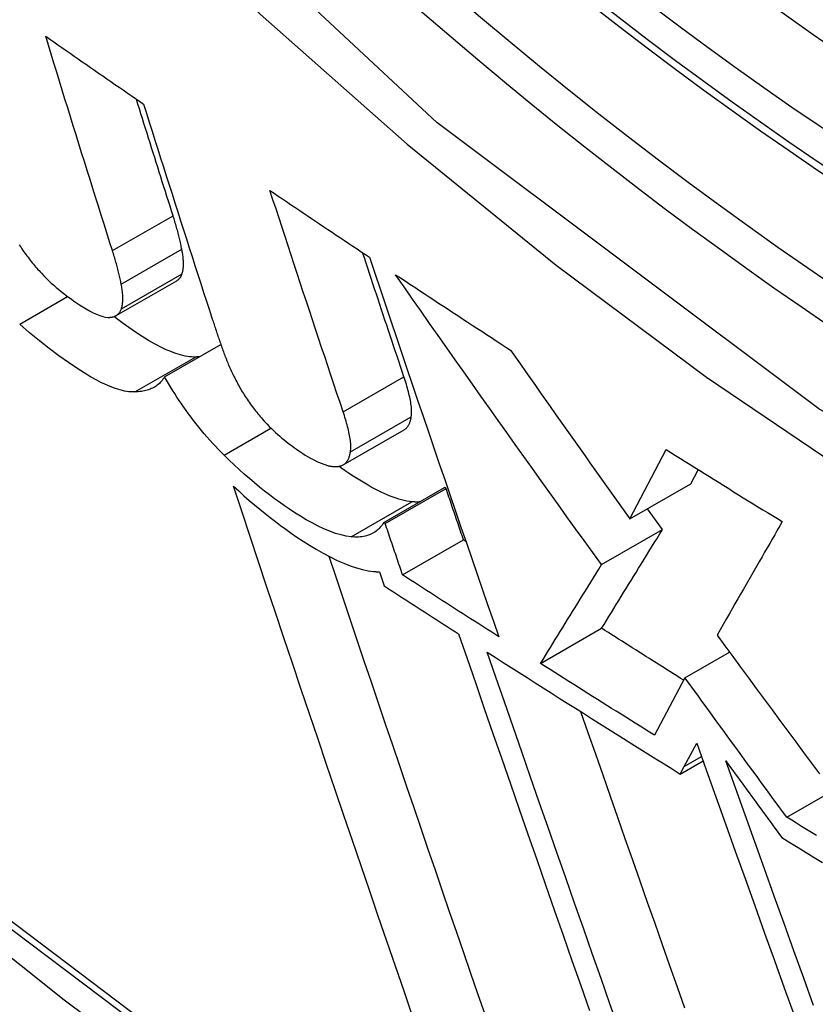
# Model space of a CAD drawing. Header units: inches. Extents: x 338.7 to 398.8, y 128 to 186.9.
# Tile 17 of 110: x 339.4724 to 339.5492, y 173.3443 to 173.4393. Entities that reach past the tile are written whole.
import ezdxf

# ---------------------------------------------------------------- set-up
doc = ezdxf.new("R2010")
doc.units = ezdxf.units.IN
doc.header["$MEASUREMENT"] = 0
doc.layers.add('Visible Edges(ANSI)', color=7, linetype='Continuous', lineweight=25)
doc.layers.add('Visible Tangent Edges(ANSI)', color=7, linetype='Continuous', lineweight=25)

msp = doc.modelspace()

# ---------------------------------------------------------------- linework, layer by layer
at = {"layer": 'Visible Edges(ANSI)'}
for p, q in [((339.481711, 173.410708), (339.48756, 173.414076)), ((339.486379, 173.4048), (339.491818, 173.407932)), ((339.50363, 173.396316), (339.509496, 173.399694)), ((339.531269, 173.391095), (339.534758, 173.397797)), ((339.537154, 173.394484), (339.537865, 173.39585)), ((339.531269, 173.391095), (339.537154, 173.394484)), ((339.507529, 173.390748), (339.513398, 173.394128)), ((339.507667, 173.390659), (339.513536, 173.394039)), ((339.513536, 173.394039), (339.513398, 173.394128)), ((339.534416, 173.390089), (339.532977, 173.392079)), ((339.507667, 173.390659), (339.507529, 173.390748)), ((339.528533, 173.386701), (339.534416, 173.390089)), ((339.50935, 173.385701), (339.515221, 173.389082)), ((339.51545, 173.388934), (339.515221, 173.389082)), ((339.507103, 173.386), (339.507559, 173.384655)), ((339.522657, 173.377165), (339.528536, 173.38055)), ((339.536585, 173.375783), (339.540867, 173.378249)), ((339.536585, 173.375783), (339.53363, 173.370242)), ((339.53652, 173.367223), (339.537721, 173.369479)), ((339.536128, 173.366495), (339.538332, 173.367765)), ((339.536128, 173.366495), (339.53652, 173.367223)), ((339.546398, 173.362329), (339.550793, 173.36486))]:
    msp.add_line(p, q, dxfattribs=at)
at = {"layer": 'Visible Edges(ANSI)', "flags": 128}
for points in [[(339.330281, 173.472649), (339.366094, 173.438522), (339.40247, 173.405791), (339.439358, 173.374509), (339.476712, 173.344731), (339.514484, 173.316509), (339.552627, 173.289893), (339.591095, 173.264934), (339.629843, 173.241679), (339.668827, 173.220178), (339.708003, 173.200479), (339.747327, 173.18263), (339.786757, 173.166681), (339.826248, 173.152682), (339.865757, 173.140684), (339.905234, 173.130743), (339.944629, 173.122913)], [(339.481362, 173.416975), (339.481091, 173.417831), (339.480819, 173.418687), (339.480548, 173.419545), (339.480278, 173.420403), (339.480007, 173.421261), (339.479737, 173.42212), (339.479466, 173.42298), (339.479196, 173.42384), (339.478927, 173.424701), (339.478657, 173.425562), (339.478388, 173.426423), (339.47812, 173.427285), (339.477851, 173.428148), (339.477583, 173.429011), (339.477315, 173.429874), (339.477048, 173.430737), (339.476781, 173.431601), (339.476514, 173.432465), (339.476248, 173.433329), (339.475982, 173.434193), (339.475717, 173.435058), (339.475452, 173.435922), (339.475187, 173.436787), (339.474923, 173.437652)], [(339.474923, 173.437652), (339.475315, 173.437379), (339.475707, 173.437106), (339.476099, 173.436833), (339.476491, 173.43656), (339.476883, 173.436288), (339.477276, 173.436015), (339.477669, 173.435742), (339.478061, 173.435469), (339.478454, 173.435197), (339.478847, 173.434924), (339.47924, 173.434651), (339.479633, 173.434379), (339.480027, 173.434106), (339.48042, 173.433833), (339.480814, 173.433561), (339.481208, 173.433289), (339.481602, 173.433016), (339.481996, 173.432744), (339.48239, 173.432472), (339.482784, 173.432199), (339.483179, 173.431927), (339.483573, 173.431655), (339.483968, 173.431383), (339.484362, 173.431111)], [(339.487209, 173.420342), (339.487061, 173.420809), (339.486913, 173.421275), (339.486764, 173.421742), (339.486616, 173.42221), (339.486468, 173.422677), (339.48632, 173.423144), (339.486172, 173.423612), (339.486025, 173.42408), (339.485877, 173.424548), (339.485729, 173.425017), (339.485581, 173.425485), (339.485434, 173.425954), (339.485286, 173.426423), (339.485139, 173.426892), (339.484992, 173.427361), (339.484844, 173.42783), (339.484697, 173.428299), (339.48455, 173.428769), (339.484403, 173.429239), (339.484256, 173.429708), (339.484109, 173.430178), (339.483962, 173.430648), (339.483816, 173.431119), (339.483669, 173.431589)], [(339.484362, 173.431111), (339.484635, 173.430244), (339.484908, 173.429378), (339.485181, 173.428511), (339.485455, 173.427644), (339.485729, 173.426777), (339.486003, 173.425911), (339.486278, 173.425045), (339.486553, 173.424179), (339.486829, 173.423313), (339.487105, 173.422447), (339.487381, 173.421582), (339.487658, 173.420717), (339.487935, 173.419852), (339.488212, 173.418988), (339.488489, 173.418124), (339.488766, 173.417261), (339.489044, 173.416398), (339.489322, 173.415536), (339.4896, 173.414674), (339.489879, 173.413813), (339.490157, 173.412953), (339.490436, 173.412093), (339.490714, 173.411234), (339.490993, 173.410376)], [(339.496556, 173.422782), (339.496954, 173.422513), (339.497352, 173.422244), (339.497751, 173.421974), (339.498149, 173.421705), (339.498548, 173.421436), (339.498947, 173.421167), (339.499346, 173.420898), (339.499746, 173.420629), (339.500145, 173.42036), (339.500545, 173.420091), (339.500944, 173.419822), (339.501344, 173.419554), (339.501744, 173.419285), (339.502145, 173.419016), (339.502545, 173.418748), (339.502946, 173.418479), (339.503346, 173.418211), (339.503747, 173.417943), (339.504149, 173.417675), (339.50455, 173.417406), (339.504951, 173.417138), (339.505353, 173.41687), (339.505755, 173.416602), (339.506157, 173.416335)], [(339.503607, 173.401442), (339.503311, 173.402325), (339.503016, 173.403209), (339.50272, 173.404094), (339.502425, 173.40498), (339.502129, 173.405866), (339.501834, 173.406753), (339.501539, 173.407641), (339.501244, 173.408529), (339.500949, 173.409418), (339.500654, 173.410307), (339.500359, 173.411197), (339.500065, 173.412087), (339.499771, 173.412977), (339.499477, 173.413868), (339.499183, 173.414759), (339.49889, 173.41565), (339.498597, 173.416542), (339.498304, 173.417433), (339.498012, 173.418325), (339.49772, 173.419216), (339.497428, 173.420108), (339.497137, 173.421), (339.496846, 173.421891), (339.496556, 173.422782)], [(339.488055, 173.417103), (339.48803, 173.417231), (339.488004, 173.417359), (339.487976, 173.417488), (339.487948, 173.417617), (339.487919, 173.417747), (339.48789, 173.417878), (339.487859, 173.41801), (339.487828, 173.418142), (339.487795, 173.418274), (339.487762, 173.418408), (339.487728, 173.418542), (339.487693, 173.418676), (339.487657, 173.418812), (339.487621, 173.418948), (339.487583, 173.419084), (339.487545, 173.419221), (339.487506, 173.419359), (339.487466, 173.419498), (339.487425, 173.419637), (339.487384, 173.419777), (339.487341, 173.419917), (339.487298, 173.420058), (339.487254, 173.4202), (339.487209, 173.420342)], [(339.472369, 173.417543), (339.472456, 173.417408), (339.472545, 173.417274), (339.472636, 173.417139), (339.472728, 173.417005), (339.472822, 173.41687), (339.472918, 173.416736), (339.473016, 173.416602), (339.473115, 173.416468), (339.473216, 173.416334), (339.473318, 173.416201), (339.473421, 173.416069), (339.473525, 173.415938), (339.47363, 173.415808), (339.473737, 173.415679), (339.473844, 173.415551), (339.473952, 173.415423), (339.474061, 173.415297), (339.474171, 173.415172), (339.474282, 173.415047), (339.474394, 173.414924), (339.474507, 173.414801)], [(339.482207, 173.413735), (339.482182, 173.413863), (339.482155, 173.413991), (339.482128, 173.41412), (339.4821, 173.41425), (339.482071, 173.41438), (339.482042, 173.414511), (339.482011, 173.414642), (339.48198, 173.414774), (339.481947, 173.414907), (339.481914, 173.41504), (339.48188, 173.415174), (339.481845, 173.415309), (339.48181, 173.415444), (339.481773, 173.41558), (339.481736, 173.415717), (339.481698, 173.415854), (339.481659, 173.415992), (339.481619, 173.41613), (339.481578, 173.41627), (339.481536, 173.416409), (339.481494, 173.41655), (339.481451, 173.416691), (339.481407, 173.416833), (339.481362, 173.416975)], [(339.48807, 173.414736), (339.488094, 173.414812), (339.488116, 173.41489), (339.488135, 173.41497), (339.488152, 173.415052), (339.488167, 173.415136), (339.48818, 173.415223), (339.48819, 173.415311), (339.488198, 173.415402), (339.488204, 173.415495), (339.488208, 173.415589), (339.48821, 173.415686), (339.488209, 173.415784), (339.488207, 173.415885), (339.488203, 173.415987), (339.488196, 173.416091), (339.488188, 173.416197), (339.488178, 173.416304), (339.488166, 173.416414), (339.488152, 173.416525), (339.488136, 173.416637), (339.488119, 173.416751), (339.488099, 173.416867), (339.488078, 173.416985), (339.488055, 173.417103)], [(339.509472, 173.40482), (339.509306, 173.405315), (339.50914, 173.405811), (339.508974, 173.406308), (339.508808, 173.406804), (339.508642, 173.407301), (339.508476, 173.407798), (339.50831, 173.408295), (339.508144, 173.408793), (339.507978, 173.40929), (339.507812, 173.409788), (339.507646, 173.410286), (339.50748, 173.410785), (339.507314, 173.411283), (339.507148, 173.411782), (339.506982, 173.412281), (339.506816, 173.41278), (339.506651, 173.413279), (339.506485, 173.413779), (339.506319, 173.414278), (339.506154, 173.414778), (339.505988, 173.415277), (339.505823, 173.415777), (339.505658, 173.416277), (339.505492, 173.416777)], [(339.506157, 173.416335), (339.506667, 173.414808), (339.507179, 173.413281), (339.507692, 173.411751), (339.508207, 173.41022), (339.508723, 173.408688), (339.509241, 173.407155), (339.509759, 173.405622), (339.510278, 173.404088), (339.510798, 173.402554), (339.511319, 173.401021), (339.51184, 173.399488), (339.512362, 173.397956), (339.512884, 173.396425), (339.513407, 173.394896), (339.51393, 173.393368), (339.514452, 173.391842), (339.514975, 173.390318), (339.515497, 173.388797), (339.516019, 173.387279), (339.516541, 173.385763), (339.517062, 173.384251), (339.517582, 173.382743), (339.518102, 173.381238), (339.51862, 173.379738)], [(339.474507, 173.414801), (339.474744, 173.414551), (339.474983, 173.41431), (339.475223, 173.414076), (339.475464, 173.413851), (339.475705, 173.413635), (339.475946, 173.413426), (339.476186, 173.413224), (339.476424, 173.41303), (339.476662, 173.412842), (339.476899, 173.41266), (339.477135, 173.412485), (339.477368, 173.412315), (339.47761, 173.412145), (339.477882, 173.411957), (339.478179, 173.411759), (339.478496, 173.411557), (339.478825, 173.411358), (339.479161, 173.411167), (339.479496, 173.410992), (339.47982, 173.410841), (339.48013, 173.410718), (339.480423, 173.410624), (339.480696, 173.410564), (339.480948, 173.41054)], [(339.48756, 173.414076), (339.487589, 173.414094), (339.487618, 173.414113), (339.487647, 173.414132), (339.487674, 173.414153), (339.487701, 173.414174), (339.487727, 173.414196), (339.487752, 173.414219), (339.487777, 173.414243), (339.487801, 173.414268), (339.487824, 173.414293), (339.487846, 173.414319), (339.487868, 173.414347), (339.487888, 173.414375), (339.487909, 173.414403), (339.487928, 173.414433), (339.487947, 173.414464), (339.487965, 173.414495), (339.487982, 173.414527), (339.487998, 173.41456), (339.488014, 173.414593), (339.488029, 173.414628), (339.488044, 173.414663), (339.488057, 173.414699), (339.48807, 173.414736)], [(339.508677, 173.414659), (339.509136, 173.414355), (339.509595, 173.414051), (339.510055, 173.413746), (339.510515, 173.413442), (339.510975, 173.413138), (339.511436, 173.412834), (339.511896, 173.41253), (339.512357, 173.412227), (339.512818, 173.411923), (339.51328, 173.411619), (339.513741, 173.411316), (339.514203, 173.411013), (339.514665, 173.410709), (339.515128, 173.410406), (339.51559, 173.410103), (339.516053, 173.409801), (339.516516, 173.409498), (339.51698, 173.409195), (339.517443, 173.408893), (339.517907, 173.40859), (339.518371, 173.408288), (339.518836, 173.407986), (339.5193, 173.407683), (339.519765, 173.407381)], [(339.528533, 173.386701), (339.5277, 173.387852), (339.526868, 173.389005), (339.526035, 173.39016), (339.525203, 173.391316), (339.524371, 173.392473), (339.52354, 173.393631), (339.522708, 173.394791), (339.521878, 173.395951), (339.521047, 173.397113), (339.520217, 173.398276), (339.519388, 173.399441), (339.518559, 173.400606), (339.517731, 173.401772), (339.516904, 173.40294), (339.516077, 173.404108), (339.515251, 173.405277), (339.514426, 173.406447), (339.513602, 173.407618), (339.512778, 173.40879), (339.511956, 173.409962), (339.511134, 173.411135), (339.510314, 173.412309), (339.509495, 173.413484), (339.508677, 173.414659)], [(339.482221, 173.411368), (339.482245, 173.411444), (339.482267, 173.411522), (339.482286, 173.411602), (339.482303, 173.411684), (339.482318, 173.411768), (339.482331, 173.411855), (339.482341, 173.411943), (339.482349, 173.412034), (339.482355, 173.412127), (339.482359, 173.412221), (339.482361, 173.412318), (339.482361, 173.412416), (339.482358, 173.412517), (339.482354, 173.412619), (339.482348, 173.412723), (339.482339, 173.412829), (339.482329, 173.412936), (339.482317, 173.413046), (339.482303, 173.413157), (339.482288, 173.413269), (339.48227, 173.413384), (339.482251, 173.413499), (339.48223, 173.413617), (339.482207, 173.413735)], [(339.480948, 173.41054), (339.481027, 173.41054), (339.481105, 173.410543), (339.481181, 173.410549), (339.481254, 173.410558), (339.481325, 173.410569), (339.481394, 173.410584), (339.48146, 173.410602), (339.481525, 173.410623), (339.481587, 173.410647), (339.481646, 173.410674), (339.481704, 173.410704), (339.481759, 173.410737), (339.481811, 173.410774), (339.481861, 173.410813), (339.481909, 173.410856), (339.481954, 173.410901), (339.481996, 173.41095), (339.482036, 173.411001), (339.482073, 173.411055), (339.482108, 173.411112), (339.48214, 173.411172), (339.482169, 173.411235), (339.482197, 173.4113), (339.482221, 173.411368)], [(339.489374, 173.406716), (339.489186, 173.406715), (339.488992, 173.406723), (339.488792, 173.406742), (339.488586, 173.40677), (339.488374, 173.406808), (339.488157, 173.406856), (339.487934, 173.406913), (339.487705, 173.40698), (339.487471, 173.407057), (339.48723, 173.407143), (339.486985, 173.407238), (339.486733, 173.407343), (339.486476, 173.407457), (339.486214, 173.40758), (339.485948, 173.407712), (339.485679, 173.407852), (339.485405, 173.408), (339.485129, 173.408156), (339.484849, 173.408319), (339.484494, 173.408534), (339.483963, 173.408871), (339.483251, 173.409345), (339.482382, 173.409953), (339.481486, 173.41061)], [(339.490993, 173.410376), (339.491037, 173.41024), (339.491081, 173.410105), (339.491126, 173.409969), (339.491171, 173.409833), (339.491216, 173.409697), (339.491261, 173.409561), (339.491307, 173.409425), (339.491353, 173.409289), (339.491399, 173.409152), (339.491445, 173.409016), (339.491491, 173.408879), (339.491538, 173.408742), (339.491585, 173.408605), (339.491632, 173.408467), (339.49168, 173.40833), (339.491727, 173.408192), (339.491775, 173.408055), (339.491824, 173.407917), (339.491872, 173.407779), (339.491921, 173.40764), (339.49197, 173.407502), (339.492019, 173.407364), (339.492068, 173.407225), (339.492118, 173.407086)], [(339.483522, 173.403346), (339.483336, 173.403345), (339.483145, 173.403354), (339.482947, 173.403372), (339.482743, 173.4034), (339.482533, 173.403437), (339.482318, 173.403484), (339.482097, 173.403541), (339.48187, 173.403607), (339.481638, 173.403682), (339.481399, 173.403767), (339.481155, 173.403861), (339.480906, 173.403965), (339.480611, 173.404096), (339.480241, 173.404274), (339.47979, 173.404508), (339.479255, 173.404808), (339.478632, 173.405181), (339.477917, 173.405636), (339.477107, 173.406183), (339.476203, 173.406827), (339.475268, 173.407527), (339.474323, 173.408271), (339.473371, 173.409059), (339.472414, 173.409891)], [(339.489748, 173.40674), (339.489733, 173.406739), (339.489718, 173.406737), (339.489702, 173.406736), (339.489687, 173.406735), (339.489672, 173.406733), (339.489656, 173.406732), (339.489641, 173.406731), (339.489625, 173.40673), (339.48961, 173.406728), (339.489594, 173.406727), (339.489579, 173.406726), (339.489563, 173.406725), (339.489548, 173.406724), (339.489532, 173.406723), (339.489516, 173.406722), (339.489501, 173.406722), (339.489485, 173.406721), (339.489469, 173.40672), (339.489453, 173.406719), (339.489437, 173.406718), (339.489422, 173.406718), (339.489406, 173.406717), (339.48939, 173.406717), (339.489374, 173.406716)], [(339.492118, 173.407086), (339.492165, 173.406956), (339.492214, 173.406825), (339.492264, 173.406693), (339.492315, 173.406561), (339.492368, 173.406427), (339.492422, 173.406293), (339.492478, 173.406158), (339.492535, 173.406023), (339.492594, 173.405886), (339.492654, 173.405749), (339.492716, 173.405611), (339.492779, 173.405472), (339.492844, 173.405333), (339.49291, 173.405192), (339.492978, 173.405051), (339.493047, 173.404909), (339.493119, 173.404767), (339.493191, 173.404623), (339.493266, 173.404479), (339.493342, 173.404334), (339.49342, 173.404188), (339.493499, 173.404041), (339.49358, 173.403894), (339.493663, 173.403746)], [(339.519765, 173.407381), (339.520241, 173.406699), (339.520718, 173.406018), (339.521195, 173.405336), (339.521673, 173.404655), (339.52215, 173.403974), (339.522628, 173.403293), (339.523107, 173.402613), (339.523585, 173.401933), (339.524064, 173.401253), (339.524543, 173.400573), (339.525022, 173.399894), (339.525502, 173.399215), (339.525981, 173.398536), (339.526461, 173.397858), (339.526941, 173.39718), (339.527422, 173.396502), (339.527902, 173.395825), (339.528383, 173.395148), (339.528863, 173.394472), (339.529344, 173.393796), (339.529825, 173.39312), (339.530306, 173.392445), (339.530787, 173.39177), (339.531269, 173.391095)], [(339.486379, 173.4048), (339.486308, 173.40468), (339.486233, 173.404566), (339.486152, 173.404458), (339.486067, 173.404355), (339.485978, 173.404258), (339.485884, 173.404166), (339.485786, 173.404079), (339.485684, 173.403997), (339.485577, 173.403921), (339.485466, 173.403849), (339.485352, 173.403783), (339.485233, 173.403722), (339.48511, 173.403665), (339.484983, 173.403614), (339.484853, 173.403567), (339.484719, 173.403525), (339.484581, 173.403487), (339.48444, 173.403454), (339.484296, 173.403425), (339.484147, 173.403401), (339.483996, 173.403381), (339.483841, 173.403365), (339.483683, 173.403354), (339.483522, 173.403346)], [(339.492122, 173.397247), (339.49184, 173.39753), (339.491562, 173.397816), (339.491286, 173.398108), (339.491013, 173.398403), (339.490743, 173.398703), (339.490476, 173.399007), (339.490212, 173.399315), (339.489951, 173.399628), (339.489693, 173.399944), (339.489438, 173.400264), (339.489189, 173.400585), (339.488944, 173.400907), (339.488704, 173.401231), (339.488469, 173.401555), (339.488238, 173.401881), (339.488012, 173.402207), (339.487791, 173.402533), (339.487575, 173.402859), (339.487364, 173.403185), (339.487157, 173.40351), (339.486956, 173.403834), (339.486759, 173.404157), (339.486567, 173.404479), (339.486379, 173.4048)], [(339.510184, 173.40095), (339.510201, 173.401071), (339.510212, 173.401198), (339.510218, 173.40133), (339.510218, 173.401466), (339.510214, 173.401608), (339.510205, 173.401753), (339.510191, 173.401903), (339.510174, 173.402056), (339.510152, 173.402212), (339.510127, 173.40237), (339.510098, 173.402532), (339.510066, 173.402695), (339.510031, 173.40286), (339.509993, 173.403029), (339.509952, 173.4032), (339.509908, 173.403373), (339.509861, 173.403548), (339.509812, 173.403726), (339.50976, 173.403905), (339.509707, 173.404086), (339.509651, 173.404268), (339.509593, 173.404451), (339.509534, 173.404635), (339.509472, 173.40482)], [(339.493663, 173.403746), (339.493742, 173.403608), (339.493822, 173.40347), (339.493905, 173.403332), (339.49399, 173.403194), (339.494076, 173.403055), (339.494165, 173.402916), (339.494256, 173.402776), (339.49435, 173.402637), (339.494445, 173.402497), (339.494543, 173.402356), (339.494643, 173.402216), (339.494745, 173.402075), (339.494849, 173.401935), (339.494954, 173.401796), (339.49506, 173.401657), (339.495168, 173.401519), (339.495278, 173.401382), (339.495389, 173.401246), (339.495501, 173.401111), (339.495614, 173.400976), (339.495729, 173.400843), (339.495845, 173.40071), (339.495962, 173.400578), (339.496081, 173.400446)], [(339.504318, 173.397572), (339.504335, 173.397693), (339.504346, 173.397819), (339.504351, 173.397951), (339.504352, 173.398088), (339.504347, 173.39823), (339.504338, 173.398375), (339.504325, 173.398525), (339.504307, 173.398677), (339.504286, 173.398833), (339.50426, 173.398992), (339.504232, 173.399153), (339.5042, 173.399316), (339.504165, 173.399482), (339.504127, 173.39965), (339.504086, 173.399821), (339.504042, 173.399995), (339.503995, 173.40017), (339.503946, 173.400348), (339.503895, 173.400527), (339.503841, 173.400708), (339.503785, 173.40089), (339.503727, 173.401073), (339.503668, 173.401257), (339.503607, 173.401442)], [(339.509496, 173.399694), (339.509545, 173.399724), (339.509592, 173.399756), (339.509636, 173.399791), (339.509679, 173.399828), (339.50972, 173.399867), (339.509758, 173.399909), (339.509795, 173.399952), (339.509831, 173.399998), (339.509864, 173.400045), (339.509896, 173.400095), (339.509926, 173.400146), (339.509954, 173.400199), (339.509981, 173.400254), (339.510006, 173.40031), (339.51003, 173.400368), (339.510053, 173.400427), (339.510074, 173.400488), (339.510094, 173.40055), (339.510112, 173.400614), (339.510129, 173.400679), (339.510145, 173.400745), (339.510159, 173.400812), (339.510172, 173.400881), (339.510184, 173.40095)], [(339.496081, 173.400446), (339.49628, 173.400232), (339.496482, 173.400024), (339.496686, 173.399821), (339.496891, 173.399625), (339.497096, 173.399434), (339.497302, 173.39925), (339.497507, 173.399071), (339.497712, 173.398898), (339.497917, 173.39873), (339.498121, 173.398566), (339.498323, 173.398408), (339.498525, 173.398254), (339.498727, 173.398104), (339.498928, 173.397957), (339.499128, 173.397814), (339.499327, 173.397675), (339.499524, 173.39754), (339.499723, 173.397406), (339.499939, 173.397266), (339.500181, 173.397118), (339.500458, 173.396962), (339.500777, 173.396797), (339.501147, 173.396623), (339.501574, 173.396439)], [(339.504374, 173.389375), (339.503904, 173.389441), (339.503408, 173.389551), (339.502884, 173.389706), (339.502334, 173.389905), (339.501764, 173.390144), (339.50119, 173.390415), (339.500618, 173.390712), (339.500052, 173.391028), (339.499497, 173.391358), (339.498957, 173.391696), (339.498437, 173.392036), (339.497942, 173.392372), (339.497467, 173.392706), (339.496991, 173.393052), (339.49651, 173.393412), (339.496027, 173.393786), (339.495541, 173.394173), (339.495053, 173.394574), (339.494564, 173.394989), (339.494074, 173.395417), (339.493585, 173.395856), (339.493096, 173.396308), (339.492608, 173.396772), (339.492122, 173.397247)], [(339.503361, 173.396208), (339.503432, 173.396228), (339.5035, 173.396253), (339.503564, 173.396281), (339.503626, 173.396313), (339.503684, 173.396349), (339.50374, 173.396389), (339.503793, 173.396432), (339.503843, 173.396478), (339.50389, 173.396528), (339.503934, 173.39658), (339.503976, 173.396636), (339.504015, 173.396694), (339.504052, 173.396755), (339.504087, 173.396818), (339.504119, 173.396884), (339.504149, 173.396952), (339.504177, 173.397023), (339.504203, 173.397096), (339.504227, 173.397171), (339.504249, 173.397248), (339.504269, 173.397326), (339.504287, 173.397407), (339.504303, 173.397489), (339.504318, 173.397572)], [(339.534758, 173.397797), (339.535221, 173.397506), (339.535685, 173.397215), (339.536149, 173.396924), (339.536613, 173.396633), (339.537078, 173.396342), (339.537543, 173.396051), (339.538008, 173.395761), (339.538473, 173.39547), (339.538939, 173.39518), (339.539405, 173.39489), (339.539871, 173.3946), (339.540338, 173.39431), (339.540805, 173.39402), (339.541273, 173.39373), (339.54174, 173.39344), (339.542208, 173.393151), (339.542677, 173.392861), (339.543145, 173.392572), (339.543614, 173.392283), (339.544084, 173.391994), (339.544553, 173.391705), (339.545023, 173.391416), (339.545493, 173.391128), (339.545963, 173.390839)], [(339.501574, 173.396439), (339.501665, 173.396402), (339.501755, 173.396368), (339.501843, 173.396337), (339.50193, 173.396308), (339.502015, 173.396282), (339.502098, 173.396258), (339.502181, 173.396236), (339.502261, 173.396218), (339.50234, 173.396201), (339.502418, 173.396187), (339.502495, 173.396175), (339.50257, 173.396165), (339.502643, 173.396158), (339.502715, 173.396153), (339.502786, 173.396149), (339.502855, 173.396148), (339.502923, 173.396149), (339.50299, 173.396152), (339.503055, 173.396157), (339.503119, 173.396163), (339.503181, 173.396172), (339.503242, 173.396182), (339.503302, 173.396194), (339.503361, 173.396208)], [(339.510241, 173.392754), (339.510003, 173.392782), (339.509759, 173.392822), (339.509507, 173.392873), (339.50925, 173.392936), (339.508986, 173.39301), (339.508715, 173.393096), (339.508438, 173.393192), (339.508155, 173.3933), (339.507865, 173.393419), (339.50757, 173.393548), (339.507268, 173.393688), (339.506961, 173.393839), (339.506647, 173.394001), (339.506329, 173.394172), (339.50601, 173.39435), (339.505691, 173.394536), (339.505372, 173.394727), (339.505054, 173.394924), (339.504737, 173.395125), (339.504423, 173.39533), (339.504111, 173.395539), (339.503803, 173.395749), (339.5035, 173.395961), (339.5032, 173.396175)], [(339.510314, 173.34315), (339.509488, 173.345546), (339.508661, 173.34795), (339.507832, 173.350362), (339.507003, 173.352782), (339.506172, 173.355207), (339.505341, 173.357638), (339.50451, 173.360074), (339.503679, 173.362513), (339.502849, 173.364957), (339.502019, 173.367402), (339.50119, 173.36985), (339.500363, 173.372299), (339.499537, 173.374748), (339.498713, 173.377197), (339.497892, 173.379645), (339.497073, 173.38209), (339.496257, 173.384534), (339.495444, 173.386974), (339.494634, 173.38941), (339.493828, 173.391841), (339.493027, 173.394267)], [(339.493027, 173.394267), (339.493535, 173.393798), (339.494044, 173.39334), (339.494553, 173.392894), (339.495061, 173.392458), (339.495569, 173.392035), (339.496075, 173.391623), (339.496579, 173.391224), (339.497081, 173.390837), (339.49758, 173.390463), (339.498077, 173.390102), (339.498592, 173.389737), (339.49915, 173.389354), (339.499745, 173.388961), (339.500369, 173.388565), (339.501018, 173.388173), (339.501685, 173.387794), (339.502364, 173.387434), (339.503034, 173.387107), (339.503681, 173.386821), (339.504304, 173.386577), (339.504903, 173.386375), (339.505478, 173.386217), (339.506026, 173.386102), (339.506549, 173.386032)], [(339.515221, 173.389082), (339.515151, 173.389288), (339.51508, 173.389495), (339.51501, 173.389701), (339.51494, 173.389908), (339.514869, 173.390114), (339.514799, 173.39032), (339.514729, 173.390527), (339.514659, 173.390733), (339.514589, 173.39094), (339.514518, 173.391146), (339.514448, 173.391353), (339.514378, 173.391559), (339.514308, 173.391766), (339.514237, 173.391973), (339.514167, 173.392179), (339.514097, 173.392386), (339.514027, 173.392592), (339.513957, 173.392799), (339.513887, 173.393006), (339.513816, 173.393212), (339.513746, 173.393419), (339.513676, 173.393625), (339.513606, 173.393832), (339.513536, 173.394039)], [(339.510981, 173.392736), (339.510952, 173.392735), (339.510923, 173.392733), (339.510893, 173.392732), (339.510864, 173.392731), (339.510834, 173.392731), (339.510804, 173.39273), (339.510774, 173.39273), (339.510744, 173.392729), (339.510714, 173.39273), (339.510683, 173.39273), (339.510652, 173.39273), (339.510622, 173.392731), (339.510591, 173.392732), (339.51056, 173.392733), (339.510528, 173.392734), (339.510497, 173.392735), (339.510466, 173.392737), (339.510434, 173.392739), (339.510402, 173.392741), (339.51037, 173.392743), (339.510338, 173.392745), (339.510306, 173.392748), (339.510273, 173.392751), (339.510241, 173.392754)], [(339.507529, 173.390748), (339.507451, 173.390627), (339.507369, 173.39051), (339.507283, 173.390398), (339.507192, 173.390291), (339.507096, 173.39019), (339.506996, 173.390093), (339.506891, 173.390002), (339.506782, 173.389916), (339.506667, 173.389836), (339.506548, 173.389762), (339.506424, 173.389693), (339.506294, 173.389631), (339.506161, 173.389574), (339.506022, 173.389524), (339.505879, 173.38948), (339.505731, 173.389443), (339.505579, 173.389411), (339.505421, 173.389386), (339.505259, 173.389368), (339.505092, 173.389356), (339.50492, 173.389351), (339.504743, 173.389352), (339.504561, 173.38936), (339.504374, 173.389375)], [(339.50935, 173.385701), (339.50928, 173.385908), (339.50921, 173.386114), (339.50914, 173.386321), (339.509069, 173.386527), (339.508999, 173.386734), (339.508929, 173.38694), (339.508859, 173.387147), (339.508789, 173.387353), (339.508719, 173.38756), (339.508648, 173.387766), (339.508578, 173.387973), (339.508508, 173.388179), (339.508438, 173.388386), (339.508368, 173.388592), (339.508298, 173.388799), (339.508227, 173.389006), (339.508157, 173.389212), (339.508087, 173.389419), (339.508017, 173.389626), (339.507947, 173.389832), (339.507877, 173.390039), (339.507807, 173.390245), (339.507737, 173.390452), (339.507667, 173.390659)], [(339.545963, 173.390839), (339.545723, 173.390421), (339.545482, 173.390002), (339.54524, 173.389582), (339.544998, 173.38916), (339.544755, 173.388737), (339.54451, 173.388311), (339.544264, 173.387882), (339.544017, 173.387451), (339.543767, 173.387017), (339.543516, 173.386578), (339.543262, 173.386136), (339.543006, 173.38569), (339.542747, 173.385239), (339.542486, 173.384783), (339.542221, 173.384322), (339.541953, 173.383855), (339.541682, 173.383382), (339.541407, 173.382903), (339.541129, 173.382417), (339.540846, 173.381923), (339.540559, 173.381423), (339.540268, 173.380915), (339.539972, 173.380399), (339.539672, 173.379874)], [(339.528536, 173.38055), (339.528773, 173.380934), (339.529009, 173.381317), (339.529245, 173.381699), (339.529481, 173.382082), (339.529717, 173.382464), (339.529953, 173.382847), (339.530189, 173.38323), (339.530426, 173.383614), (339.530664, 173.383999), (339.530902, 173.384385), (339.531142, 173.384773), (339.531382, 173.385164), (339.531624, 173.385556), (339.531867, 173.38595), (339.532112, 173.386348), (339.532358, 173.386748), (339.532607, 173.387151), (339.532858, 173.387558), (339.533111, 173.387969), (339.533366, 173.388384), (339.533625, 173.388803), (339.533885, 173.389227), (339.534149, 173.389655), (339.534416, 173.390089)], [(339.517297, 173.343318), (339.516617, 173.345286), (339.515936, 173.34726), (339.515253, 173.349241), (339.514569, 173.351227), (339.513885, 173.353218), (339.513199, 173.355215), (339.512513, 173.357216), (339.511826, 173.359221), (339.511139, 173.36123), (339.510452, 173.363242), (339.509765, 173.365257), (339.509078, 173.367274), (339.508392, 173.369293), (339.507706, 173.371314), (339.507021, 173.373336), (339.506336, 173.375359), (339.505653, 173.377382), (339.504972, 173.379405), (339.504291, 173.381427), (339.503612, 173.383449), (339.502935, 173.385469), (339.50226, 173.387487)], [(339.522657, 173.377165), (339.522894, 173.377549), (339.523131, 173.377933), (339.523367, 173.378316), (339.523604, 173.378699), (339.52384, 173.379082), (339.524076, 173.379466), (339.524313, 173.37985), (339.52455, 173.380234), (339.524788, 173.38062), (339.525026, 173.381007), (339.525266, 173.381395), (339.525506, 173.381785), (339.525748, 173.382178), (339.525991, 173.382572), (339.526236, 173.382969), (339.526482, 173.383369), (339.52673, 173.383772), (339.526981, 173.384179), (339.527233, 173.384589), (339.527488, 173.385002), (339.527745, 173.38542), (339.528005, 173.385842), (339.528268, 173.386269), (339.528533, 173.386701)], [(339.506549, 173.386032), (339.506572, 173.38603), (339.506596, 173.386027), (339.506619, 173.386026), (339.506643, 173.386024), (339.506666, 173.386022), (339.506689, 173.38602), (339.506713, 173.386019), (339.506736, 173.386017), (339.506759, 173.386016), (339.506783, 173.386014), (339.506806, 173.386013), (339.506829, 173.386011), (339.506852, 173.38601), (339.506875, 173.386009), (339.506898, 173.386008), (339.506921, 173.386007), (339.506944, 173.386006), (339.506967, 173.386005), (339.50699, 173.386004), (339.507012, 173.386003), (339.507035, 173.386003), (339.507058, 173.386002), (339.50708, 173.386001), (339.507103, 173.386)], [(339.51862, 173.379738), (339.518233, 173.379986), (339.517845, 173.380234), (339.517458, 173.380482), (339.517071, 173.38073), (339.516684, 173.380978), (339.516297, 173.381226), (339.51591, 173.381474), (339.515523, 173.381722), (339.515136, 173.381971), (339.51475, 173.382219), (339.514364, 173.382467), (339.513977, 173.382716), (339.513591, 173.382964), (339.513205, 173.383213), (339.512819, 173.383461), (339.512433, 173.38371), (339.512048, 173.383959), (339.511662, 173.384208), (339.511276, 173.384456), (339.510891, 173.384705), (339.510506, 173.384954), (339.510121, 173.385203), (339.509735, 173.385452), (339.50935, 173.385701)], [(339.507559, 173.384655), (339.507858, 173.384462), (339.508156, 173.384269), (339.508455, 173.384075), (339.508753, 173.383882), (339.509052, 173.383689), (339.509351, 173.383496), (339.50965, 173.383303), (339.509949, 173.38311), (339.510248, 173.382917), (339.510547, 173.382724), (339.510846, 173.382531), (339.511145, 173.382338), (339.511444, 173.382145), (339.511743, 173.381952), (339.512043, 173.38176), (339.512342, 173.381567), (339.512642, 173.381374), (339.512941, 173.381181), (339.513241, 173.380989), (339.51354, 173.380796), (339.51384, 173.380603), (339.51414, 173.380411), (339.51444, 173.380218), (339.51474, 173.380026)], [(339.51474, 173.380026), (339.515565, 173.377627), (339.516395, 173.375221), (339.517228, 173.372808), (339.518064, 173.37039), (339.518904, 173.367968), (339.519745, 173.365541), (339.52059, 173.363112), (339.521436, 173.360681), (339.522283, 173.358249), (339.523132, 173.355816), (339.523982, 173.353384), (339.524832, 173.350954), (339.525683, 173.348526), (339.526533, 173.346101), (339.527383, 173.343681)], [(339.536459, 173.375546), (339.536128, 173.375754), (339.535797, 173.375962), (339.535466, 173.37617), (339.535135, 173.376379), (339.534804, 173.376587), (339.534473, 173.376795), (339.534143, 173.377003), (339.533812, 173.377211), (339.533482, 173.37742), (339.533151, 173.377628), (339.532821, 173.377837), (339.532491, 173.378045), (339.532161, 173.378253), (339.531831, 173.378462), (339.531501, 173.378671), (339.531171, 173.378879), (339.530842, 173.379088), (339.530512, 173.379297), (339.530182, 173.379505), (339.529853, 173.379714), (339.529523, 173.379923), (339.529194, 173.380132), (339.528865, 173.380341), (339.528536, 173.38055)], [(339.539672, 173.379874), (339.540428, 173.378846), (339.541185, 173.377817), (339.541944, 173.376789), (339.542702, 173.375761), (339.543462, 173.374733), (339.544222, 173.373705), (339.544982, 173.372678), (339.545743, 173.37165), (339.546505, 173.370624), (339.547267, 173.369597), (339.548029, 173.368572), (339.548791, 173.367547), (339.549554, 173.366522)], [(339.517509, 173.378251), (339.51828, 173.377759), (339.519051, 173.377266), (339.519823, 173.376774), (339.520595, 173.376282), (339.521367, 173.375791), (339.52214, 173.375299), (339.522913, 173.374808), (339.523686, 173.374317), (339.52446, 173.373827), (339.525235, 173.373336), (339.52601, 173.372846), (339.526785, 173.372356), (339.527561, 173.371867), (339.528337, 173.371377), (339.529114, 173.370888), (339.529891, 173.370399), (339.530669, 173.36991), (339.531447, 173.369422), (339.532226, 173.368934), (339.533005, 173.368446), (339.533785, 173.367958), (339.534565, 173.36747), (339.535346, 173.366983), (339.536128, 173.366495)], [(339.530194, 173.341928), (339.529342, 173.344347), (339.528489, 173.346771), (339.527636, 173.349198), (339.526783, 173.351627), (339.525931, 173.354058), (339.525079, 173.35649), (339.524229, 173.358921), (339.52338, 173.361351), (339.522533, 173.363779), (339.521688, 173.366203), (339.520846, 173.368624), (339.520006, 173.371041), (339.51917, 173.373451), (339.518338, 173.375855), (339.517509, 173.378251)], [(339.53363, 173.370242), (339.533171, 173.37053), (339.532712, 173.370817), (339.532253, 173.371105), (339.531794, 173.371393), (339.531335, 173.37168), (339.530877, 173.371968), (339.530419, 173.372256), (339.529961, 173.372544), (339.529503, 173.372832), (339.529046, 173.373121), (339.528588, 173.373409), (339.528131, 173.373697), (339.527674, 173.373986), (339.527217, 173.374274), (339.52676, 173.374563), (339.526304, 173.374852), (339.525847, 173.37514), (339.525391, 173.375429), (339.524935, 173.375718), (339.524479, 173.376007), (339.524023, 173.376297), (339.523567, 173.376586), (339.523112, 173.376875), (339.522657, 173.377165)], [(339.546398, 173.362329), (339.545989, 173.362887), (339.545579, 173.363446), (339.545169, 173.364005), (339.54476, 173.364564), (339.54435, 173.365123), (339.543941, 173.365683), (339.543531, 173.366243), (339.543122, 173.366803), (339.542712, 173.367363), (339.542303, 173.367923), (339.541894, 173.368483), (339.541485, 173.369044), (339.541076, 173.369605), (339.540667, 173.370166), (339.540258, 173.370727), (339.53985, 173.371288), (339.539441, 173.37185), (339.539032, 173.372411), (339.538624, 173.372973), (339.538216, 173.373535), (339.537808, 173.374097), (339.5374, 173.374659), (339.536992, 173.375221), (339.536585, 173.375783)], [(339.536572, 173.34391), (339.535855, 173.345944), (339.535137, 173.347982), (339.534418, 173.350022), (339.5337, 173.352065), (339.532982, 173.35411), (339.532263, 173.356155), (339.531546, 173.358202), (339.530828, 173.360249), (339.530112, 173.362295), (339.529397, 173.364341), (339.528683, 173.366385), (339.527971, 173.368427), (339.52726, 173.370467), (339.526551, 173.372504)], [(339.537721, 173.369479), (339.538642, 173.366892), (339.539569, 173.364293), (339.5405, 173.361683), (339.541434, 173.359063), (339.542373, 173.356436), (339.543315, 173.353803), (339.544259, 173.351164), (339.545205, 173.348521), (339.546153, 173.345877), (339.547102, 173.343231)], [(339.540527, 173.367759), (339.540752, 173.36745), (339.540976, 173.367142), (339.541201, 173.366833), (339.541425, 173.366525), (339.54165, 173.366217), (339.541874, 173.365908), (339.542099, 173.3656), (339.542324, 173.365292), (339.542548, 173.364983), (339.542773, 173.364675), (339.542998, 173.364367), (339.543223, 173.364059), (339.543448, 173.363751), (339.543673, 173.363443), (339.543897, 173.363135), (339.544122, 173.362827), (339.544347, 173.362519), (339.544572, 173.362211), (339.544797, 173.361903), (339.545022, 173.361596), (339.545247, 173.361288), (339.545472, 173.36098), (339.545697, 173.360673), (339.545923, 173.360365)], [(339.548984, 173.344158), (339.548033, 173.346803), (339.547084, 173.349446), (339.546137, 173.352085), (339.545193, 173.354719), (339.544251, 173.357346), (339.543314, 173.359964), (339.54238, 173.362574), (339.541451, 173.365172), (339.540527, 173.367759)], [(339.549271, 173.36057), (339.548792, 173.360863), (339.548313, 173.361156), (339.547834, 173.361449), (339.547355, 173.361742), (339.546877, 173.362036), (339.546398, 173.362329)], [(339.545923, 173.360365), (339.546705, 173.359885), (339.547489, 173.359405), (339.548273, 173.358925), (339.549057, 173.358445), (339.549843, 173.357965)]]:
    msp.add_lwpolyline(points, dxfattribs=at)
at = {"layer": 'Visible Edges(ANSI)'}
msp.add_ellipse((339.572502, 173.680331), major_axis=(0.157175, -0.27294), ratio=0.578093, start_param=2.362013, end_param=7.062765, dxfattribs=at)
msp.add_ellipse((339.569022, 173.678327), major_axis=(0.159631, -0.277204), ratio=0.578093, dxfattribs=at)
at = {"layer": 'Visible Tangent Edges(ANSI)'}
for p, q in [((339.481362, 173.416975), (339.487209, 173.420342)), ((339.482207, 173.413735), (339.488055, 173.417103)), ((339.482221, 173.411368), (339.48807, 173.414736)), ((339.472414, 173.409891), (339.47704, 173.412555)), ((339.483522, 173.403346), (339.489374, 173.406716)), ((339.503607, 173.401442), (339.509472, 173.40482)), ((339.504318, 173.397572), (339.510184, 173.40095)), ((339.492122, 173.397247), (339.496651, 173.399855)), ((339.504374, 173.389375), (339.510241, 173.392754)), ((339.53652, 173.367223), (339.538184, 173.368181))]:
    msp.add_line(p, q, dxfattribs=at)
at = {"layer": 'Visible Tangent Edges(ANSI)', "flags": 128}
for points in [[(339.817461, 173.534394), (339.814651, 173.493011), (339.80634, 173.455774), (339.792664, 173.423457), (339.773988, 173.396833), (339.750789, 173.376556), (339.723592, 173.363112), (339.692901, 173.356682), (339.659317, 173.35742), (339.623714, 173.365313), (339.586829, 173.380173), (339.549494, 173.401711), (339.512655, 173.429351), (339.476966, 173.462607), (339.443341, 173.500667), (339.412573, 173.542579)], [(339.42931, 173.513568), (339.441781, 173.49753), (339.454691, 173.482076), (339.467996, 173.467262), (339.481657, 173.453142), (339.495615, 173.439781), (339.509791, 173.427247), (339.524148, 173.415569), (339.538646, 173.404776), (339.553248, 173.394897), (339.567914, 173.38596), (339.582602, 173.377997), (339.597226, 173.371062), (339.611729, 173.365175), (339.626068, 173.360346), (339.640202, 173.356586), (339.654085, 173.353906), (339.667676, 173.352315), (339.680932, 173.351824), (339.693798, 173.35244), (339.706203, 173.354149), (339.718117, 173.356937), (339.729518, 173.360793)], [(339.857927, 173.155568), (339.83434, 173.161679), (339.810578, 173.168657), (339.786656, 173.176498), (339.762603, 173.185192), (339.738427, 173.19474), (339.714134, 173.20514), (339.689751, 173.216379), (339.665307, 173.228445), (339.640832, 173.241326), (339.616346, 173.25501), (339.591852, 173.269495), (339.56735, 173.284783), (339.542845, 173.300874), (339.51836, 173.317755), (339.493933, 173.335404), (339.469595, 173.353799), (339.445374, 173.372919), (339.4213, 173.39274), (339.397401, 173.413237), (339.373706, 173.434381), (339.350246, 173.456142), (339.327031, 173.478504)], [(339.326847, 173.477703), (339.350126, 173.455322), (339.373658, 173.433535), (339.397418, 173.412372), (339.421378, 173.391861), (339.445511, 173.372026), (339.469788, 173.352892), (339.494182, 173.334483), (339.518664, 173.316819), (339.543203, 173.299919), (339.567765, 173.283805), (339.592323, 173.26849), (339.616877, 173.253972), (339.641426, 173.24025), (339.665969, 173.227324), (339.690485, 173.215207), (339.714944, 173.203911), (339.739318, 173.193448), (339.76358, 173.183833), (339.787724, 173.175067), (339.811741, 173.167151), (339.835603, 173.160096), (339.859292, 173.153907)]]:
    msp.add_lwpolyline(points, dxfattribs=at)
at = {"layer": 'Visible Tangent Edges(ANSI)'}
for centre, major_axis, start_param, end_param in [((339.571508, 173.679759), (-0.172846, 0.300152), 5.049711, 10.658253), ((339.571458, 173.67973), (0.150299, -0.260999), 4.099688, 6.899754)]:
    msp.add_ellipse(centre, major_axis=major_axis, ratio=0.578093, start_param=start_param, end_param=end_param, dxfattribs=at)
for centre, major_axis in [((339.5721, 173.6801), (-0.170777, 0.296559)), ((339.569126, 173.678387), (0.162381, -0.281978)), ((339.569022, 173.678327), (-0.161785, 0.280944))]:
    msp.add_ellipse(centre, major_axis=major_axis, ratio=0.578093, dxfattribs=at)

doc.saveas('drawing.dxf')
